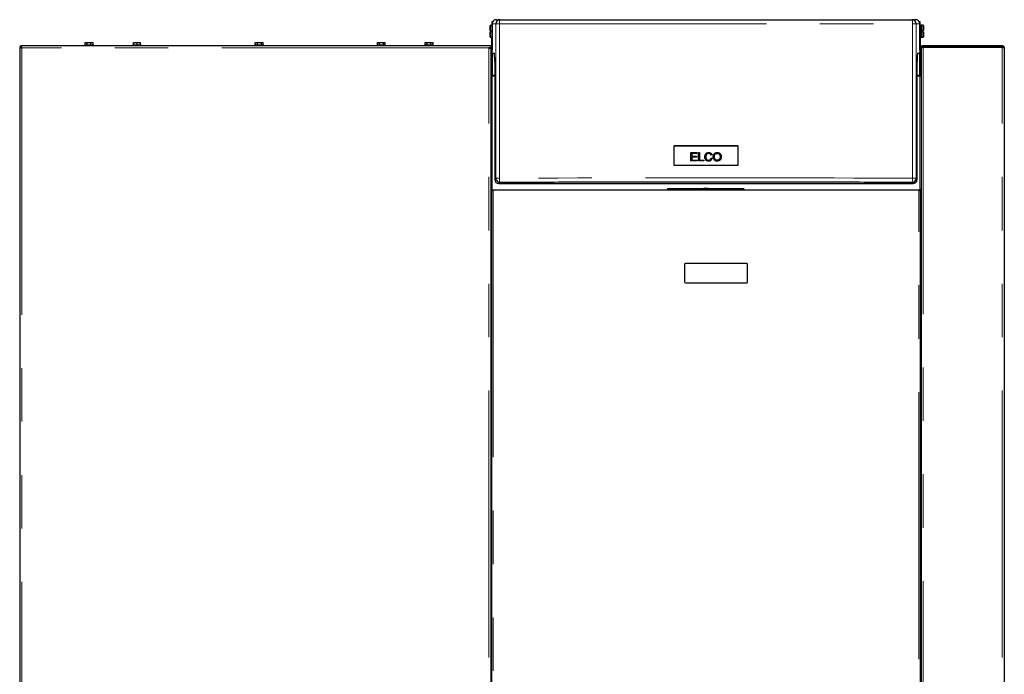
# Model space of a CAD drawing. Header units: millimetres. Extents: x 26 to 242, y 76 to 156.
# Tile 72 of 72: x 219 to 242, y 92 to 108. Entities that reach past the tile are written whole.
import ezdxf

# ---------------------------------------------------------------- set-up
doc = ezdxf.new("R2010")
doc.units = ezdxf.units.MM
doc.linetypes.add('PHANTOM', pattern=[12.7, 6.35, -1.27, 1.27, -1.27, 1.27, -1.27])

msp = doc.modelspace()

# ---------------------------------------------------------------- linework, layer by layer
at = {"color": 7, "linetype": 'Continuous', "lineweight": 25}
for p, q in [((230.163, 107.41), (230.159, 107.406)), ((230.208, 107.41), (230.163, 107.41)), ((230.163, 107.41), (230.163, 107.285)), ((230.198, 107.422), (230.208, 107.422)), ((230.198, 107.422), (230.198, 107.416)), ((230.198, 107.41), (230.198, 107.416)), ((230.208, 107.506), (230.227, 107.506)), ((230.208, 107.447), (230.208, 107.506)), ((230.208, 107.447), (230.208, 106.832)), ((230.308, 107.547), (230.393, 107.547)), ((240.268, 107.547), (240.182, 107.547)), ((240.348, 107.506), (240.368, 107.506)), ((240.368, 107.506), (240.368, 107.447)), ((240.368, 106.832), (240.368, 107.447)), ((240.368, 107.422), (240.378, 107.422)), ((240.378, 107.416), (240.378, 107.422)), ((240.378, 107.416), (240.378, 107.383)), ((240.401, 107.413), (240.397, 107.409)), ((240.397, 107.273), (240.397, 107.409)), ((240.453, 107.413), (240.401, 107.413)), ((240.401, 107.413), (240.401, 107.273)), ((240.457, 107.409), (240.453, 107.413)), ((240.453, 107.288), (240.453, 107.413)), ((240.457, 107.409), (240.457, 107.288)), ((230.159, 107.285), (230.159, 107.406)), ((230.163, 107.285), (230.159, 107.285)), ((230.159, 107.134), (230.159, 107.255)), ((230.159, 107.255), (230.163, 107.255)), ((230.163, 107.285), (230.189, 107.285)), ((230.163, 107.255), (230.163, 107.13)), ((230.189, 107.255), (230.163, 107.255)), ((230.189, 107.255), (230.189, 107.285)), ((240.397, 107.383), (240.368, 107.383)), ((240.397, 107.137), (240.397, 107.273)), ((240.401, 107.273), (240.401, 107.133)), ((240.427, 107.288), (240.453, 107.288)), ((240.427, 107.288), (240.427, 107.258)), ((240.453, 107.258), (240.427, 107.258)), ((240.457, 107.288), (240.453, 107.288)), ((240.453, 107.133), (240.453, 107.258)), ((240.453, 107.258), (240.457, 107.258)), ((240.457, 107.258), (240.457, 107.137)), ((220.528, 106.946), (220.528, 106.926)), ((220.528, 106.946), (220.728, 106.946)), ((220.534, 106.946), (220.534, 107.006)), ((220.534, 107.006), (220.578, 107.006)), ((220.578, 106.946), (220.578, 107.006)), ((220.578, 107.006), (220.667, 107.006)), ((220.667, 106.946), (220.667, 107.006)), ((220.667, 107.006), (220.722, 107.006)), ((220.722, 106.946), (220.722, 107.006)), ((220.728, 106.926), (220.728, 106.946)), ((221.665, 106.946), (221.665, 106.926)), ((221.665, 106.946), (221.825, 106.946)), ((221.681, 106.946), (221.681, 107.006)), ((221.681, 107.006), (221.691, 107.006)), ((221.691, 106.946), (221.691, 107.006)), ((221.691, 107.006), (221.773, 107.006)), ((221.773, 106.946), (221.773, 107.006)), ((221.773, 107.006), (221.85, 107.006)), ((221.825, 106.946), (221.865, 106.946)), ((221.85, 106.946), (221.85, 107.006)), ((221.865, 106.926), (221.865, 106.946)), ((224.568, 106.946), (224.568, 106.926)), ((224.568, 106.946), (224.589, 106.946)), ((224.574, 106.946), (224.574, 107.006)), ((224.574, 107.006), (224.633, 107.006)), ((224.589, 106.946), (224.768, 106.946)), ((224.633, 106.946), (224.633, 107.006)), ((224.633, 107.006), (224.721, 107.006)), ((224.721, 106.946), (224.721, 107.006)), ((224.721, 107.006), (224.761, 107.006)), ((224.761, 106.946), (224.761, 107.006)), ((224.768, 106.926), (224.768, 106.946)), ((227.47, 106.946), (227.47, 106.926)), ((227.47, 106.946), (227.581, 106.946)), ((227.48, 106.946), (227.48, 107.006)), ((227.48, 107.006), (227.53, 107.006)), ((227.53, 106.946), (227.53, 107.006)), ((227.53, 107.006), (227.625, 107.006)), ((227.581, 106.946), (227.67, 106.946)), ((227.625, 106.946), (227.625, 107.006)), ((227.625, 107.006), (227.661, 107.006)), ((227.661, 106.946), (227.661, 107.006)), ((227.67, 106.926), (227.67, 106.946)), ((228.608, 106.946), (228.608, 106.926)), ((228.608, 106.946), (228.62, 106.946)), ((228.614, 106.946), (228.614, 107.006)), ((228.614, 107.006), (228.66, 107.006)), ((228.62, 106.946), (228.808, 106.946)), ((228.66, 106.946), (228.66, 107.006)), ((228.66, 107.006), (228.749, 107.006)), ((228.749, 106.946), (228.749, 107.006)), ((228.749, 107.006), (228.802, 107.006)), ((228.802, 106.946), (228.802, 107.006)), ((228.808, 106.926), (228.808, 106.946)), ((230.159, 107.134), (230.163, 107.13)), ((230.163, 107.13), (230.208, 107.13)), ((230.198, 106.216), (230.198, 107.13)), ((240.368, 107.163), (240.397, 107.163)), ((240.378, 107.163), (240.378, 106.216)), ((240.397, 107.137), (240.401, 107.133)), ((240.401, 107.133), (240.453, 107.133)), ((240.453, 107.133), (240.457, 107.137)), ((218.978, 106.894), (218.978, 79.676)), ((218.978, 106.894), (219.003, 106.894)), ((230.128, 106.926), (219.01, 106.926)), ((219.01, 106.926), (219.01, 106.901)), ((230.178, 106.926), (230.128, 106.926)), ((230.178, 106.876), (230.128, 106.876)), ((230.153, 106.876), (230.153, 106.871)), ((230.178, 106.926), (230.178, 106.876)), ((230.178, 106.862), (230.178, 106.876)), ((230.178, 106.862), (230.178, 79.665)), ((230.208, 106.832), (230.208, 106.823)), ((230.208, 106.823), (230.208, 106.823)), ((230.208, 106.823), (230.208, 106.823)), ((230.21, 106.747), (230.209, 106.808)), ((230.21, 106.747), (230.262, 106.747)), ((240.314, 106.747), (240.365, 106.747)), ((240.367, 106.808), (240.365, 106.747)), ((240.367, 106.823), (240.368, 106.823)), ((240.368, 106.823), (240.368, 106.832)), ((240.368, 106.823), (240.368, 106.823)), ((240.398, 106.876), (240.398, 106.926)), ((240.398, 106.926), (240.448, 106.926)), ((240.398, 106.876), (240.409, 106.876)), ((240.398, 106.876), (240.398, 106.862)), ((240.398, 106.862), (240.398, 79.665)), ((240.448, 106.901), (240.448, 106.926)), ((242.328, 106.926), (240.448, 106.926)), ((242.328, 106.901), (240.448, 106.901)), ((240.448, 106.901), (240.448, 106.894)), ((240.448, 106.894), (242.328, 106.894)), ((240.553, 106.901), (240.553, 106.894)), ((242.328, 106.926), (242.328, 106.901)), ((242.378, 106.876), (242.378, 79.676)), ((230.267, 106.552), (230.267, 103.747)), ((240.308, 103.747), (240.308, 106.552)), ((240.398, 106.577), (240.378, 106.577)), ((240.398, 106.487), (240.378, 106.487)), ((240.398, 106.397), (240.378, 106.397)), ((230.254, 106.216), (230.178, 106.216)), ((230.267, 106.201), (230.208, 106.201)), ((240.368, 106.201), (240.308, 106.201)), ((240.397, 106.216), (240.322, 106.216)), ((234.534, 104.082), (234.534, 104.55)), ((236.042, 104.549), (234.534, 104.549)), ((234.925, 104.386), (235.069, 104.386)), ((234.925, 104.186), (234.925, 104.386)), ((234.925, 104.385), (235.069, 104.385)), ((235.069, 104.386), (235.069, 104.362)), ((235.109, 104.386), (235.136, 104.386)), ((235.109, 104.186), (235.109, 104.386)), ((235.109, 104.385), (235.136, 104.385)), ((235.136, 104.386), (235.136, 104.209)), ((236.042, 104.55), (236.042, 104.082)), ((235.074, 104.186), (234.925, 104.186)), ((234.951, 104.362), (234.951, 104.301)), ((235.069, 104.362), (234.951, 104.362)), ((234.951, 104.301), (235.062, 104.301)), ((234.951, 104.301), (235.062, 104.301)), ((234.951, 104.301), (234.951, 104.301)), ((234.951, 104.277), (234.951, 104.209)), ((235.062, 104.277), (234.951, 104.277)), ((234.951, 104.209), (235.074, 104.209)), ((234.951, 104.209), (235.074, 104.209)), ((234.951, 104.209), (234.951, 104.209)), ((235.062, 104.301), (235.062, 104.277)), ((235.074, 104.209), (235.074, 104.186)), ((235.234, 104.186), (235.109, 104.186)), ((235.136, 104.209), (235.234, 104.209)), ((235.136, 104.209), (235.234, 104.209)), ((235.136, 104.209), (235.136, 104.209)), ((235.234, 104.209), (235.234, 104.186)), ((235.285, 104.287), (235.285, 104.287)), ((235.431, 104.331), (235.405, 104.325)), ((235.408, 104.256), (235.435, 104.249)), ((235.408, 104.256), (235.435, 104.249)), ((235.408, 104.256), (235.408, 104.256)), ((235.487, 104.283), (235.487, 104.283)), ((235.623, 104.285), (235.623, 104.285)), ((230.181, 103.503), (230.178, 103.502)), ((230.198, 79.639), (230.198, 103.489)), ((230.198, 103.489), (230.231, 103.489)), ((230.218, 103.492), (230.208, 103.492)), ((230.218, 103.489), (230.218, 103.492)), ((240.344, 103.489), (230.231, 103.489)), ((230.367, 103.647), (240.208, 103.647)), ((234.383, 103.529), (234.363, 103.509)), ((234.363, 103.509), (236.199, 103.509)), ((234.363, 103.509), (234.363, 103.489)), ((234.383, 103.529), (236.179, 103.529)), ((236.199, 103.509), (236.179, 103.529)), ((236.199, 103.489), (236.199, 103.509)), ((240.344, 103.489), (240.378, 103.489)), ((240.368, 103.492), (240.358, 103.492)), ((240.358, 103.492), (240.358, 103.489)), ((240.378, 103.489), (240.378, 79.639)), ((240.395, 103.503), (240.398, 103.502)), ((230.178, 103.374), (230.198, 103.374)), ((240.378, 103.382), (240.398, 103.382)), ((234.778, 101.729), (234.778, 101.309)), ((236.258, 101.749), (234.798, 101.749)), ((236.278, 101.309), (236.278, 101.729)), ((234.798, 101.289), (236.258, 101.289))]:
    msp.add_line(p, q, dxfattribs=at)
at = {"color": 8, "linetype": 'PHANTOM', "lineweight": 18}
for p, q in [((230.208, 107.447), (230.293, 107.447)), ((230.293, 103.773), (230.293, 107.447)), ((230.377, 103.776), (230.377, 107.449)), ((240.198, 107.449), (240.198, 103.776)), ((240.282, 107.447), (240.282, 103.773)), ((240.282, 107.447), (240.368, 107.447)), ((219.028, 106.876), (219.028, 79.626)), ((230.128, 106.876), (219.028, 106.876)), ((230.128, 79.676), (230.128, 106.876)), ((230.208, 106.823), (230.208, 106.823)), ((230.211, 106.216), (230.211, 106.747)), ((240.364, 106.747), (240.364, 106.216)), ((240.367, 106.823), (240.368, 106.823)), ((240.448, 106.894), (240.448, 79.676)), ((242.193, 106.894), (242.193, 106.901)), ((242.328, 79.676), (242.328, 106.894)), ((230.208, 103.492), (230.208, 106.201)), ((230.254, 106.216), (230.254, 106.201)), ((240.322, 106.216), (240.322, 106.201)), ((240.368, 106.201), (240.368, 103.492)), ((235.388, 104.218), (235.388, 104.218)), ((235.604, 104.226), (235.604, 104.226)), ((235.639, 104.339), (235.639, 104.339)), ((230.293, 103.773), (230.267, 103.747)), ((230.393, 103.673), (230.367, 103.647)), ((240.182, 103.673), (240.208, 103.647)), ((240.282, 103.773), (240.308, 103.747)), ((230.208, 103.492), (230.208, 103.489)), ((230.231, 103.489), (230.231, 79.639)), ((240.344, 79.639), (240.344, 103.489)), ((240.368, 103.492), (240.368, 103.489))]:
    msp.add_line(p, q, dxfattribs=at)
at = {"color": 7, "linetype": 'Continuous', "lineweight": 25, "flags": 128}
for points in [[(242.24, 106.894), (242.224, 106.898), (242.193, 106.901)], [(230.208, 106.201), (230.202, 106.202), (230.196, 106.203), (230.191, 106.204), (230.186, 106.207), (230.183, 106.21), (230.18, 106.213), (230.178, 106.217), (230.178, 106.22)], [(230.208, 106.201), (230.202, 106.202), (230.196, 106.203), (230.191, 106.204), (230.186, 106.207), (230.183, 106.21), (230.18, 106.213), (230.178, 106.217), (230.178, 106.22)], [(240.398, 106.22), (240.397, 106.217), (240.395, 106.213), (240.393, 106.21), (240.389, 106.207), (240.384, 106.204), (240.379, 106.203), (240.373, 106.202), (240.368, 106.201)], [(240.398, 106.22), (240.397, 106.217), (240.395, 106.213), (240.393, 106.21), (240.389, 106.207), (240.384, 106.204), (240.379, 106.203), (240.373, 106.202), (240.368, 106.201)], [(234.534, 104.55), (234.722, 104.55), (234.911, 104.55), (235.099, 104.55), (235.288, 104.55), (235.476, 104.55), (235.665, 104.55), (235.853, 104.55), (236.042, 104.55)], [(236.042, 104.082), (235.853, 104.082), (235.665, 104.082), (235.476, 104.082), (235.288, 104.082), (235.099, 104.082), (234.911, 104.082), (234.722, 104.082), (234.534, 104.082)]]:
    msp.add_lwpolyline(points, dxfattribs=at)
at = {"color": 8, "linetype": 'PHANTOM', "lineweight": 18, "flags": 128}
for points in [[(240.198, 103.776), (239.734, 103.778), (239.268, 103.779), (238.802, 103.781), (238.335, 103.782), (237.867, 103.783), (237.399, 103.784), (236.93, 103.785), (236.461, 103.785), (235.992, 103.786), (235.522, 103.786), (235.053, 103.786), (234.583, 103.786), (234.114, 103.785), (233.645, 103.785), (233.176, 103.784), (232.708, 103.783), (232.24, 103.782), (231.773, 103.781), (231.307, 103.779), (230.842, 103.778), (230.377, 103.776)], [(230.377, 103.776), (230.378, 103.756), (230.378, 103.737), (230.38, 103.72), (230.382, 103.704), (230.384, 103.692), (230.387, 103.682), (230.39, 103.676), (230.393, 103.673)], [(240.198, 103.776), (240.198, 103.756), (240.197, 103.737), (240.195, 103.72), (240.193, 103.704), (240.191, 103.692), (240.188, 103.682), (240.185, 103.676), (240.182, 103.673)]]:
    msp.add_lwpolyline(points, dxfattribs=at)
at = {"color": 7, "linetype": 'Continuous', "lineweight": 25}
for centre, radius, start, end in [((230.393, 107.447), 0.1, 90.0096, 179.9703), ((240.182, 107.447), 0.1, 0.0304, 89.9901), ((219.028, 106.876), 0.05, 111.0129, 158.9871), ((219.028, 106.876), 0.025, 118.5408, 150.5979), ((230.173, 106.241), 0.025, 282.7841, 0), ((240.403, 106.241), 0.025, 180, 257.2159), ((230.254, 106.241), 0.025, 270, 302.0879), ((240.322, 106.241), 0.025, 237.9121, 270), ((230.393, 103.773), 0.1, 180.0063, 269.9537), ((240.182, 103.773), 0.1, 270.0461, 359.9936), ((230.206, 103.546), 0.0669, 245.1866, 263.0588), ((230.206, 103.526), 0.0342, 223.0301, 273.4262), ((235.288, 103.377), 0.16, 71.8051, 108.1949), ((240.37, 103.526), 0.0342, 266.5732, 316.9705), ((240.37, 103.546), 0.0669, 276.9424, 294.8131), ((234.798, 101.729), 0.02, 90, 180), ((236.258, 101.729), 0.02, 0, 90), ((234.798, 101.309), 0.02, 180, 270), ((236.258, 101.309), 0.02, 270, 0)]:
    msp.add_arc(centre, radius, start, end, dxfattribs=at)
at = {"color": 8, "linetype": 'PHANTOM', "lineweight": 18}
for centre, start, end in [((230.359, 106.636), 88.7357, 94.6809), ((240.216, 106.636), 85.3192, 91.2642), ((230.359, 102.963), 88.7357, 94.6809), ((240.216, 102.963), 85.3192, 91.2642)]:
    msp.add_arc(centre, 0.814, start, end, dxfattribs=at)
at = {"color": 7, "linetype": 'Continuous', "lineweight": 25}
for centre, major_axis, ratio, start_param, end_param in [((230.308, 107.447), (0.0851, -0.0526), 0.999234, 2.124645, 2.862238), ((240.268, 107.447), (0.0851, 0.0526), 0.999234, 0.279354, 1.016948), ((230.207, 106.736), (0.0001, 0.1), 0.026177, 5.510895, 5.978561), ((230.262, 106.547), (0, 0.2), 0.026177, 4.738587, 6.283203), ((240.314, 106.547), (0, 0.2), 0.026177, 6.283167, 7.827784), ((240.368, 106.736), (-0.0001, 0.1), 0.026177, 0.304624, 0.77229), ((230.367, 103.747), (0.1, 0), 0.999315, 3.141593, 4.712389), ((240.208, 103.747), (0.1, 0), 0.999315, 4.712389, 6.283185), ((230.208, 103.523), (0, -0.0474), 0.63275, 4.712389, 5.157016), ((240.368, 103.523), (0, 0.0474), 0.63275, 4.267762, 4.712389)]:
    msp.add_ellipse(centre, major_axis=major_axis, ratio=ratio, start_param=start_param, end_param=end_param, dxfattribs=at)
for points, knots in [([(230.208, 107.449), (230.205, 107.446), (230.199, 107.438), (230.198, 107.428), (230.198, 107.422)], [0, 0, 0, 0, 0.4013398, 1, 1, 1, 1]), ([(230.198, 107.416), (230.198, 107.417), (230.198, 107.418), (230.201, 107.42), (230.205, 107.422), (230.209, 107.423), (230.211, 107.423)], [0, 0, 0, 0, 0.24999, 0.500009, 0.750006, 1, 1, 1, 1]), ([(230.24, 107.521), (230.236, 107.516), (230.226, 107.506), (230.216, 107.488), (230.209, 107.468), (230.208, 107.454), (230.208, 107.447)], [0, 0, 0, 0, 0.239839, 0.486452, 0.739827, 1, 1, 1, 1]), ([(230.393, 107.547), (230.695, 107.547), (231.299, 107.547), (232.21, 107.547), (233.124, 107.547), (234.041, 107.547), (234.959, 107.547), (235.861, 107.547), (236.744, 107.547), (237.608, 107.547), (238.47, 107.547), (239.328, 107.547), (239.898, 107.547), (240.182, 107.547)], [0, 0, 0, 0, 0.093197, 0.186367, 0.279671, 0.373138, 0.466603, 0.560103, 0.648221, 0.736356, 0.824281, 0.912126, 1, 1, 1, 1]), ([(240.368, 107.447), (240.367, 107.454), (240.366, 107.468), (240.359, 107.488), (240.349, 107.506), (240.34, 107.516), (240.335, 107.521)], [0, 0, 0, 0, 0.260173, 0.513548, 0.760161, 1, 1, 1, 1]), ([(240.364, 107.423), (240.366, 107.423), (240.37, 107.422), (240.374, 107.42), (240.377, 107.418), (240.377, 107.417), (240.378, 107.416)], [0, 0, 0, 0, 0.250003, 0.499991, 0.75001, 1, 1, 1, 1]), ([(240.378, 107.422), (240.377, 107.428), (240.376, 107.438), (240.37, 107.446), (240.368, 107.449)], [0, 0, 0, 0, 0.598661, 1, 1, 1, 1]), ([(218.978, 106.894), (218.978, 106.893), (218.979, 106.89), (218.988, 106.886), (219.002, 106.882), (219.016, 106.879), (219.025, 106.877), (219.028, 106.876)], [0, 0, 0, 0, 0.220214, 0.440475, 0.660722, 0.880979, 1, 1, 1, 1]), ([(219.003, 106.894), (219.003, 106.892), (219.004, 106.89), (219.009, 106.885), (219.016, 106.881), (219.023, 106.878), (219.027, 106.876), (219.028, 106.876)], [0, 0, 0, 0, 0.236305, 0.472605, 0.708816, 0.944993, 1, 1, 1, 1]), ([(219.028, 106.876), (219.026, 106.882), (219.024, 106.893), (219.02, 106.908), (219.016, 106.92), (219.012, 106.925), (219.01, 106.926), (219.01, 106.926)], [0, 0, 0, 0, 0.220212, 0.440473, 0.660724, 0.880994, 1, 1, 1, 1]), ([(219.028, 106.876), (219.026, 106.879), (219.023, 106.885), (219.019, 106.893), (219.015, 106.899), (219.012, 106.901), (219.01, 106.901), (219.01, 106.901)], [0, 0, 0, 0, 0.236289, 0.472603, 0.708804, 0.945045, 1, 1, 1, 1]), ([(230.128, 106.876), (230.133, 106.875), (230.145, 106.873), (230.16, 106.87), (230.171, 106.867), (230.177, 106.864), (230.177, 106.862), (230.178, 106.862)], [0, 0, 0, 0, 0.218163, 0.43632, 0.65451, 0.87268, 1, 1, 1, 1]), ([(240.448, 106.926), (240.442, 106.925), (240.429, 106.924), (240.414, 106.914), (240.402, 106.899), (240.398, 106.886), (240.398, 106.878), (240.398, 106.876)], [0, 0, 0, 0, 0.231959, 0.464009, 0.696052, 0.928106, 1, 1, 1, 1]), ([(240.398, 106.862), (240.398, 106.864), (240.4, 106.869), (240.41, 106.877), (240.424, 106.884), (240.438, 106.89), (240.446, 106.893), (240.448, 106.894)], [0, 0, 0, 0, 0.231949, 0.46402, 0.696055, 0.928095, 1, 1, 1, 1]), ([(240.448, 106.901), (240.444, 106.901), (240.437, 106.9), (240.428, 106.893), (240.425, 106.887), (240.424, 106.884)], [0, 0, 0, 0, 0.314571, 0.663233, 1, 1, 1, 1]), ([(242.321, 106.894), (242.322, 106.895), (242.323, 106.899), (242.326, 106.901), (242.327, 106.901), (242.328, 106.901)], [0, 0, 0, 0, 0.346905, 0.820271, 1, 1, 1, 1]), ([(242.378, 106.876), (242.377, 106.882), (242.376, 106.893), (242.367, 106.908), (242.354, 106.92), (242.34, 106.925), (242.331, 106.926), (242.328, 106.926)], [0, 0, 0, 0, 0.220209, 0.440471, 0.660724, 0.880995, 1, 1, 1, 1]), ([(242.349, 106.889), (242.348, 106.89), (242.346, 106.894), (242.339, 106.899), (242.332, 106.901), (242.328, 106.901), (242.328, 106.901)], [0, 0, 0, 0, 0.184765, 0.549891, 0.915005, 1, 1, 1, 1]), ([(242.328, 106.894), (242.333, 106.893), (242.345, 106.89), (242.36, 106.886), (242.372, 106.882), (242.377, 106.879), (242.377, 106.877), (242.378, 106.876)], [0, 0, 0, 0, 0.220214, 0.440475, 0.660726, 0.880996, 1, 1, 1, 1]), ([(235.435, 104.249), (235.431, 104.238), (235.425, 104.219), (235.405, 104.198), (235.382, 104.185), (235.351, 104.181), (235.32, 104.184), (235.293, 104.198), (235.273, 104.22), (235.26, 104.254), (235.256, 104.295), (235.264, 104.333), (235.281, 104.361), (235.304, 104.379), (235.332, 104.389), (235.362, 104.39), (235.39, 104.383), (235.412, 104.368), (235.425, 104.349), (235.43, 104.336), (235.431, 104.331)], [0, 0, 0, 0, 0.062379, 0.110707, 0.159076, 0.207153, 0.283782, 0.330691, 0.377551, 0.443908, 0.532168, 0.602048, 0.656573, 0.711333, 0.762581, 0.822681, 0.873282, 0.924178, 0.969769, 1, 1, 1, 1]), ([(235.259, 104.287), (235.259, 104.291), (235.257, 104.307), (235.264, 104.333), (235.281, 104.361), (235.304, 104.379), (235.332, 104.389), (235.362, 104.39), (235.39, 104.383), (235.412, 104.368), (235.425, 104.349), (235.43, 104.336), (235.431, 104.331)], [0, 0, 0, 0, 0.041682, 0.184819, 0.296503, 0.408678, 0.513657, 0.636767, 0.740417, 0.844671, 0.938066, 1, 1, 1, 1]), ([(235.405, 104.325), (235.403, 104.332), (235.398, 104.344), (235.385, 104.358), (235.369, 104.365), (235.349, 104.367), (235.328, 104.364), (235.31, 104.354), (235.296, 104.339), (235.286, 104.312), (235.284, 104.279), (235.289, 104.248), (235.301, 104.226), (235.317, 104.212), (235.337, 104.205), (235.359, 104.204), (235.376, 104.209), (235.384, 104.215), (235.388, 104.218)], [0, 0, 0, 0, 0.067417, 0.112512, 0.157644, 0.217337, 0.280502, 0.335618, 0.390713, 0.45834, 0.573188, 0.672367, 0.727779, 0.78363, 0.848185, 0.912028, 0.965823, 1, 1, 1, 1]), ([(235.471, 104.233), (235.466, 104.247), (235.456, 104.275), (235.461, 104.317), (235.476, 104.351), (235.498, 104.374), (235.529, 104.388), (235.563, 104.391), (235.598, 104.382), (235.625, 104.363), (235.635, 104.346), (235.639, 104.339)], [0, 0, 0, 0, 0.135499, 0.287744, 0.387828, 0.488259, 0.584151, 0.698541, 0.813952, 0.916779, 1, 1, 1, 1]), ([(235.461, 104.283), (235.461, 104.296), (235.461, 104.32), (235.476, 104.351), (235.498, 104.374), (235.529, 104.388), (235.563, 104.391), (235.598, 104.382), (235.625, 104.363), (235.635, 104.346), (235.639, 104.339)], [0, 0, 0, 0, 0.1487764, 0.2683796, 0.3884022, 0.5030055, 0.6397158, 0.7776499, 0.9005455, 1, 1, 1, 1]), ([(235.507, 104.347), (235.513, 104.352), (235.525, 104.362), (235.549, 104.367), (235.572, 104.366), (235.594, 104.356), (235.61, 104.34), (235.621, 104.317), (235.625, 104.286), (235.622, 104.255), (235.612, 104.235), (235.606, 104.227), (235.604, 104.226)], [0, 0, 0, 0, 0.098812, 0.197916, 0.294363, 0.398306, 0.489518, 0.577836, 0.722339, 0.875475, 0.972981, 1, 1, 1, 1]), ([(235.286, 104.287), (235.286, 104.284), (235.284, 104.269), (235.29, 104.248), (235.301, 104.226), (235.317, 104.212), (235.337, 104.205), (235.359, 104.204), (235.376, 104.209), (235.384, 104.215), (235.388, 104.218)], [0, 0, 0, 0, 0.060837, 0.27906, 0.401002, 0.523898, 0.665946, 0.806429, 0.924802, 1, 1, 1, 1]), ([(235.388, 104.218), (235.391, 104.221), (235.399, 104.228), (235.405, 104.242), (235.408, 104.252), (235.408, 104.256)], [0, 0, 0, 0, 0.288509, 0.764269, 1, 1, 1, 1]), ([(235.388, 104.218), (235.391, 104.221), (235.399, 104.229), (235.405, 104.242), (235.408, 104.252), (235.408, 104.256)], [0, 0, 0, 0, 0.288523, 0.764307, 1, 1, 1, 1]), ([(235.639, 104.339), (235.644, 104.326), (235.652, 104.301), (235.65, 104.262), (235.64, 104.229), (235.621, 104.204), (235.595, 104.189), (235.566, 104.181), (235.532, 104.182), (235.501, 104.196), (235.481, 104.215), (235.473, 104.228), (235.471, 104.233)], [0, 0, 0, 0, 0.129329, 0.250903, 0.361917, 0.452379, 0.543015, 0.636344, 0.741576, 0.853322, 0.950493, 1, 1, 1, 1]), ([(235.604, 104.226), (235.598, 104.22), (235.586, 104.21), (235.564, 104.204), (235.542, 104.205), (235.522, 104.212), (235.505, 104.226), (235.491, 104.246), (235.485, 104.279), (235.487, 104.312), (235.498, 104.337), (235.505, 104.345), (235.507, 104.347)], [0, 0, 0, 0, 0.101925, 0.192884, 0.2831648, 0.3706577, 0.4581313, 0.551313, 0.6687931, 0.8748603, 0.958889, 1, 1, 1, 1]), ([(235.604, 104.226), (235.598, 104.22), (235.586, 104.21), (235.564, 104.204), (235.542, 104.205), (235.522, 104.212), (235.505, 104.226), (235.492, 104.246), (235.486, 104.266), (235.488, 104.279), (235.488, 104.282)], [0, 0, 0, 0, 0.143211, 0.271022, 0.397887, 0.520834, 0.643754, 0.774672, 0.939762, 1, 1, 1, 1]), ([(235.623, 104.285), (235.623, 104.274), (235.622, 104.254), (235.612, 104.235), (235.606, 104.227), (235.604, 104.226)], [0, 0, 0, 0, 0.5410611, 0.9004681, 1, 1, 1, 1]), ([(235.639, 104.339), (235.644, 104.326), (235.651, 104.308), (235.65, 104.29), (235.649, 104.285)], [0, 0, 0, 0, 0.741188, 1, 1, 1, 1]), ([(240.182, 103.673), (239.88, 103.675), (239.276, 103.677), (238.366, 103.68), (237.451, 103.682), (236.535, 103.683), (235.616, 103.683), (234.714, 103.683), (233.831, 103.683), (232.967, 103.681), (232.105, 103.679), (231.247, 103.677), (230.678, 103.674), (230.393, 103.673)], [0, 0, 0, 0, 0.0931965, 0.1863664, 0.2796705, 0.3731373, 0.4666033, 0.5601033, 0.648221, 0.7363571, 0.8242816, 0.9121266, 1, 1, 1, 1])]:
    msp.add_open_spline(points, degree=3, knots=knots, dxfattribs=at)
at = {"color": 8, "linetype": 'PHANTOM', "lineweight": 18}
for points, knots in [([(230.393, 107.547), (230.391, 107.545), (230.388, 107.543), (230.384, 107.531), (230.382, 107.518), (230.38, 107.503), (230.378, 107.481), (230.378, 107.462), (230.377, 107.449)], [0, 0, 0, 0, 0.239815, 0.384563, 0.499988, 0.631402, 0.760189, 1, 1, 1, 1]), ([(230.377, 107.449), (230.681, 107.449), (231.289, 107.449), (232.205, 107.449), (233.122, 107.449), (234.04, 107.449), (234.959, 107.449), (235.861, 107.449), (236.745, 107.449), (237.611, 107.449), (238.475, 107.449), (239.339, 107.449), (239.911, 107.449), (240.198, 107.449)], [0, 0, 0, 0, 0.09349, 0.186908, 0.280254, 0.373528, 0.46673, 0.55989, 0.647785, 0.735743, 0.823765, 0.91185, 1, 1, 1, 1]), ([(240.182, 107.547), (240.184, 107.545), (240.187, 107.543), (240.191, 107.531), (240.193, 107.518), (240.195, 107.503), (240.197, 107.481), (240.198, 107.462), (240.198, 107.449)], [0, 0, 0, 0, 0.2398145, 0.3845634, 0.4999881, 0.6314021, 0.7601893, 1, 1, 1, 1])]:
    msp.add_open_spline(points, degree=3, knots=knots, dxfattribs=at)

doc.saveas('drawing.dxf')
